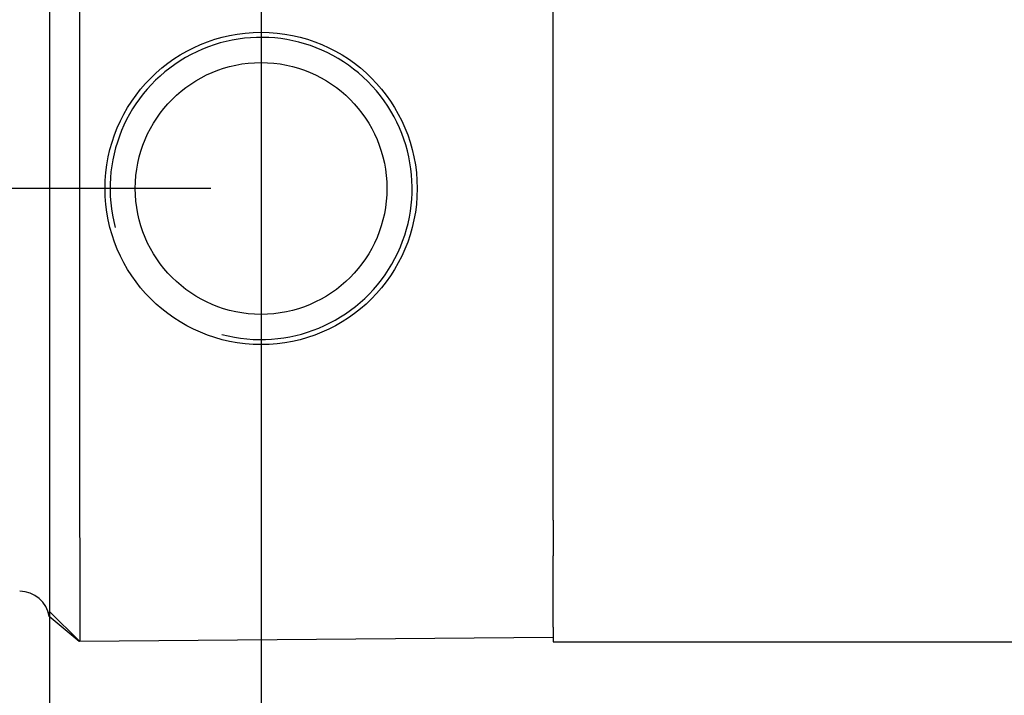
# Model space of a CAD drawing. Extents: x 131 to 418, y 147 to 294.
# Tile 5 of 37: x 238 to 248, y 238 to 245. Entities that reach past the tile are written whole.
import ezdxf

# ---------------------------------------------------------------- set-up
doc = ezdxf.new("R2010")
doc.units = 0
doc.header["$LTSCALE"] = 30.734
doc.header["$MEASUREMENT"] = 0
doc.layers.get('0').update_dxf_attribs({"linetype": 'CONTINUOUS'})
doc.layers.add('00_COMPONENTS', color=7, linetype='CONTINUOUS')

msp = doc.modelspace()

# ---------------------------------------------------------------- linework, layer by layer
for p, q in [((240.1517, 262.5932), (240.1517, 229.5783)), ((238.0517, 262.5313), (238.0517, 229.5783)), ((239.6517, 243.0932), (209.1729, 243.0932)), ((238.0517, 240.5792), (238.0517, 219.6822)), ((238.0517, 238.9041), (238.0517, 209.0925))]:
    msp.add_line(p, q)
at = {"layer": '00_COMPONENTS'}
for p, q in [((238.0517, 251.4496), (238.0517, 238.8932)), ((238.3491, 251.4496), (238.3491, 239.803)), ((243.0517, 239.8003), (243.0517, 244.9932)), ((238.3491, 239.803), (238.3509, 239.4494)), ((243.0517, 239.8003), (243.0517, 239.4468)), ((238.3509, 239.4494), (238.3509, 238.7423)), ((243.0517, 238.7397), (243.0517, 239.4468)), ((238.3517, 238.5958), (238.0517, 238.8932)), ((238.3437, 238.5958), (238.0477, 238.8447)), ((238.3509, 238.7423), (238.3517, 238.5958)), ((243.0517, 238.7397), (243.0517, 238.5932)), ((243.0517, 238.6368), (238.3517, 238.5958)), ((243.0517, 238.5932), (266.5517, 238.5932))]:
    msp.add_line(p, q, dxfattribs=at)
for radius in [1.55, 1.25]:
    msp.add_circle((240.1517, 243.0932), radius, dxfattribs=at)
for centre, radius, start, end in [((240.1517, 243.0932), 1.5, 255, 195), ((237.7517, 238.7958), 0.3, 9.37607, 89.5), ((237.7544, 238.8933), 0.2972, 350.5804, 359.97524)]:
    msp.add_arc(centre, radius, start, end, dxfattribs=at)

doc.saveas('drawing.dxf')
